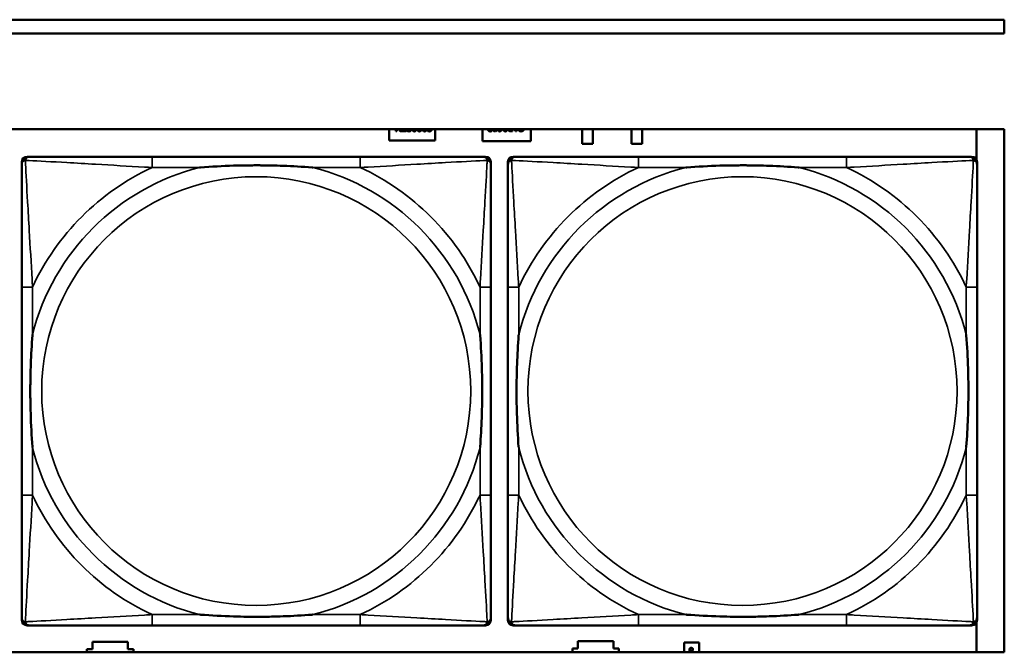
# Model space of a CAD drawing. Header units: inches. Extents: x -32 to 29.2, y -14.4 to 22.6.
# Tile 102 of 256: x -6.5 to -5, y -10 to -9. Entities that reach past the tile are written whole.
import ezdxf

# ---------------------------------------------------------------- set-up
doc = ezdxf.new("R2010")
doc.units = ezdxf.units.IN
doc.header["$MEASUREMENT"] = 0
doc.layers.add('Visible (ANSI)', color=7, linetype='Continuous', lineweight=50)
doc.layers.add('Visible Narrow (ANSI)', color=7, linetype='Continuous', lineweight=35)

msp = doc.modelspace()

# ---------------------------------------------------------------- linework, layer by layer
at = {"layer": 'Visible (ANSI)'}
for p, q in [((-16.0129, -9.0434), (-5.0254, -9.0434)), ((-5.0254, -9.0434), (-5.0254, -9.0634)), ((-5.0254, -9.0634), (-16.0129, -9.0634)), ((-27.8004, -9.2034), (-5.0254, -9.2034)), ((-5.9236, -9.2201), (-5.9236, -9.2034)), ((-5.9137, -9.2064), (-5.9137, -9.2034)), ((-5.9123, -9.2064), (-5.9137, -9.2064)), ((-5.9123, -9.2034), (-5.9123, -9.2064)), ((-5.9076, -9.2064), (-5.91, -9.2034)), ((-5.9084, -9.2034), (-5.9059, -9.2064)), ((-5.9059, -9.2064), (-5.9076, -9.2064)), ((-5.9051, -9.2064), (-5.9051, -9.2034)), ((-5.8989, -9.2064), (-5.9051, -9.2064)), ((-5.9038, -9.2034), (-5.9038, -9.2052)), ((-5.9038, -9.2052), (-5.8989, -9.2052)), ((-5.8989, -9.2052), (-5.8989, -9.2064)), ((-5.8979, -9.2058), (-5.8979, -9.2041)), ((-5.8979, -9.2041), (-5.8978, -9.2041)), ((-5.8676, -9.206), (-5.8676, -9.2046)), ((-5.8676, -9.2046), (-5.8675, -9.2046)), ((-5.8566, -9.2034), (-5.8566, -9.2201)), ((-5.7876, -9.2211), (-5.7876, -9.2034)), ((-5.7737, -9.2046), (-5.7736, -9.2046)), ((-5.7736, -9.2046), (-5.7736, -9.206)), ((-5.7638, -9.2052), (-5.7638, -9.2052)), ((-5.7638, -9.2065), (-5.7638, -9.2052)), ((-5.7436, -9.2064), (-5.7461, -9.2064)), ((-5.746, -9.2053), (-5.7449, -9.2053)), ((-5.7449, -9.2053), (-5.7449, -9.2034)), ((-5.7436, -9.2034), (-5.7436, -9.2064)), ((-5.7393, -9.2064), (-5.7403, -9.2034)), ((-5.7376, -9.2064), (-5.7393, -9.2064)), ((-5.739, -9.2034), (-5.7384, -9.2051)), ((-5.7384, -9.2051), (-5.7379, -9.2034)), ((-5.7366, -9.2034), (-5.7376, -9.2064)), ((-5.7341, -9.2058), (-5.7341, -9.2042)), ((-5.7341, -9.2042), (-5.734, -9.2042)), ((-5.7166, -9.2034), (-5.7166, -9.2211)), ((-5.642, -9.2248), (-5.642, -9.2034)), ((-5.6263, -9.2034), (-5.6263, -9.2248)), ((-5.57, -9.2248), (-5.57, -9.2034)), ((-5.5542, -9.2034), (-5.5542, -9.2248)), ((-5.0661, -9.2034), (-5.0661, -9.2479)), ((-5.0254, -9.2034), (-5.0254, -9.968)), ((-5.8566, -9.2201), (-5.9236, -9.2201)), ((-5.7166, -9.2211), (-5.7876, -9.2211)), ((-5.6263, -9.2248), (-5.642, -9.2248)), ((-5.5542, -9.2248), (-5.57, -9.2248)), ((-6.4524, -9.2437), (-6.4485, -9.2437)), ((-5.9658, -9.2437), (-6.2697, -9.2437)), ((-5.787, -9.2437), (-5.7831, -9.2437)), ((-5.7424, -9.2437), (-5.7384, -9.2437)), ((-5.2558, -9.2437), (-5.5597, -9.2437)), ((-5.077, -9.2437), (-5.0731, -9.2437)), ((-6.4603, -9.9208), (-6.4603, -9.2515)), ((-5.7752, -9.2515), (-5.7752, -9.2555)), ((-5.7502, -9.9208), (-5.7502, -9.2515)), ((-5.0652, -9.2515), (-5.0652, -9.2555)), ((-6.4603, -9.4342), (-6.4603, -9.7382)), ((-5.7752, -9.7382), (-5.7752, -9.4342)), ((-5.7502, -9.4342), (-5.7502, -9.7382)), ((-5.0652, -9.7382), (-5.0652, -9.4342)), ((-5.7752, -9.9169), (-5.7752, -9.9208)), ((-5.0652, -9.9169), (-5.0652, -9.9208)), ((-5.7831, -9.9287), (-6.4524, -9.9287)), ((-6.2697, -9.9287), (-5.9658, -9.9287)), ((-5.0731, -9.9287), (-5.7424, -9.9287)), ((-5.5597, -9.9287), (-5.2558, -9.9287)), ((-5.0661, -9.9245), (-5.0661, -9.968)), ((-6.3651, -9.968), (-6.3651, -9.9636)), ((-6.3651, -9.9636), (-6.3571, -9.9636)), ((-6.3571, -9.9636), (-6.3571, -9.9526)), ((-6.3571, -9.9526), (-6.3051, -9.9526)), ((-6.3051, -9.9526), (-6.3051, -9.9636)), ((-6.3051, -9.9636), (-6.2971, -9.9636)), ((-6.2971, -9.9636), (-6.2971, -9.968)), ((-5.6561, -9.968), (-5.6561, -9.9626)), ((-5.6561, -9.9626), (-5.6481, -9.9626)), ((-5.6481, -9.9626), (-5.6481, -9.9516)), ((-5.6481, -9.9516), (-5.5961, -9.9516)), ((-5.5961, -9.9516), (-5.5961, -9.9626)), ((-5.5961, -9.9626), (-5.5881, -9.9626)), ((-5.5881, -9.9626), (-5.5881, -9.968)), ((-5.4931, -9.9536), (-5.4711, -9.9536)), ((-5.4931, -9.968), (-5.4931, -9.9536)), ((-5.4711, -9.9536), (-5.4711, -9.968)), ((-5.0254, -9.968), (-27.8004, -9.968)), ((-5.485, -9.9662), (-5.485, -9.9655)), ((-5.485, -9.9655), (-5.48, -9.9672)), ((-5.4837, -9.9666), (-5.485, -9.9662)), ((-5.4839, -9.9654), (-5.4847, -9.9654)), ((-5.4839, -9.9654), (-5.4839, -9.9654)), ((-5.4837, -9.968), (-5.4837, -9.9666)), ((-5.4807, -9.9676), (-5.4831, -9.9668)), ((-5.4831, -9.9668), (-5.4831, -9.968)), ((-5.4821, -9.968), (-5.4807, -9.9676)), ((-5.4804, -9.9654), (-5.4812, -9.9654)), ((-5.4812, -9.9654), (-5.4812, -9.9654)), ((-5.48, -9.968), (-5.4802, -9.968)), ((-5.48, -9.9672), (-5.48, -9.968))]:
    msp.add_line(p, q, dxfattribs=at)
for centre, radius, start, end in [((-6.4485, -9.2555), 0.0118, 90, 180), ((-6.4524, -9.2515), 0.00787, 90, 180), ((-5.787, -9.2555), 0.0118, 0, 90), ((-5.7831, -9.2515), 0.00787, 0, 90), ((-5.7384, -9.2555), 0.0118, 90, 180), ((-5.7424, -9.2515), 0.00787, 90, 180), ((-5.077, -9.2555), 0.0118, 0, 90), ((-5.0731, -9.2515), 0.00787, 0, 90), ((-6.4485, -9.9169), 0.0118, 180, 270), ((-6.4524, -9.9208), 0.00787, 180, 270), ((-5.787, -9.9169), 0.0118, 270, 360), ((-5.7831, -9.9208), 0.00787, 270, 0), ((-5.7384, -9.9169), 0.0118, 180, 270), ((-5.7424, -9.9208), 0.00787, 180, 270), ((-5.077, -9.9169), 0.0118, 270, 360), ((-5.0731, -9.9208), 0.00787, 270, 0)]:
    msp.add_arc(centre, radius, start, end, dxfattribs=at)
for points in [[(-5.8946, -9.2066), (-5.8957, -9.2066), (-5.8972, -9.2061), (-5.8979, -9.2058)], [(-5.8978, -9.2041), (-5.8971, -9.2047), (-5.8955, -9.2054), (-5.8947, -9.2054)], [(-5.8947, -9.2054), (-5.8936, -9.2054), (-5.8925, -9.2045), (-5.8925, -9.2038)], [(-5.892, -9.2057), (-5.8925, -9.2061), (-5.8937, -9.2066), (-5.8946, -9.2066)], [(-5.8925, -9.2038), (-5.8925, -9.2036), (-5.8925, -9.2034)], [(-5.8911, -9.2035), (-5.8911, -9.2041), (-5.8916, -9.2053), (-5.892, -9.2057)], [(-5.8911, -9.2034), (-5.8911, -9.2035), (-5.8911, -9.2035)], [(-5.8887, -9.2034), (-5.8887, -9.204), (-5.8885, -9.2044)], [(-5.8885, -9.2044), (-5.8883, -9.2049), (-5.8876, -9.2055), (-5.887, -9.2055)], [(-5.887, -9.2055), (-5.8864, -9.2055), (-5.8857, -9.205), (-5.8855, -9.2044)], [(-5.8855, -9.2044), (-5.8854, -9.204), (-5.8853, -9.2034)], [(-5.8794, -9.2066), (-5.8801, -9.2066), (-5.8812, -9.2062), (-5.8816, -9.2057)], [(-5.8806, -9.2049), (-5.8803, -9.2053), (-5.8797, -9.2055), (-5.8794, -9.2055)], [(-5.8771, -9.2057), (-5.8776, -9.2061), (-5.8787, -9.2066), (-5.8794, -9.2066)], [(-5.8737, -9.2034), (-5.8737, -9.204), (-5.8735, -9.2044)], [(-5.8735, -9.2044), (-5.8733, -9.2049), (-5.8726, -9.2055), (-5.872, -9.2055)], [(-5.872, -9.2055), (-5.8714, -9.2055), (-5.8707, -9.205), (-5.8705, -9.2044)], [(-5.8705, -9.2044), (-5.8703, -9.204), (-5.8703, -9.2034)], [(-5.8649, -9.2066), (-5.8656, -9.2066), (-5.8671, -9.2062), (-5.8676, -9.206)], [(-5.8675, -9.2046), (-5.8671, -9.2049), (-5.8657, -9.2055), (-5.8649, -9.2055)], [(-5.8649, -9.2055), (-5.8645, -9.2055), (-5.8637, -9.2052), (-5.8634, -9.2049)], [(-5.8624, -9.2057), (-5.8628, -9.2061), (-5.8641, -9.2066), (-5.8649, -9.2066)], [(-5.8615, -9.2034), (-5.8615, -9.2041), (-5.862, -9.2052), (-5.8624, -9.2057)], [(-5.8615, -9.2034), (-5.8615, -9.2034), (-5.8615, -9.2034)], [(-5.7792, -9.2042), (-5.7792, -9.2038), (-5.779, -9.2034)], [(-5.7783, -9.2061), (-5.7787, -9.2057), (-5.7792, -9.2048), (-5.7792, -9.2042)], [(-5.7762, -9.2066), (-5.7769, -9.2066), (-5.7779, -9.2064), (-5.7783, -9.2061)], [(-5.7777, -9.2034), (-5.7778, -9.2037), (-5.7778, -9.2041)], [(-5.7778, -9.2041), (-5.7778, -9.2045), (-5.7775, -9.205), (-5.7773, -9.2052)], [(-5.7773, -9.2052), (-5.7771, -9.2053), (-5.7764, -9.2055), (-5.7761, -9.2055)], [(-5.7736, -9.206), (-5.774, -9.2063), (-5.7755, -9.2066), (-5.7762, -9.2066)], [(-5.7761, -9.2055), (-5.7757, -9.2055), (-5.775, -9.2053), (-5.7747, -9.2052)], [(-5.7747, -9.2052), (-5.7743, -9.205), (-5.7739, -9.2047), (-5.7737, -9.2046)], [(-5.7706, -9.2034), (-5.7706, -9.204), (-5.7704, -9.2045)], [(-5.7704, -9.2045), (-5.7702, -9.205), (-5.7695, -9.2055), (-5.7689, -9.2055)], [(-5.7689, -9.2055), (-5.7684, -9.2055), (-5.7676, -9.205), (-5.7674, -9.2045)], [(-5.7674, -9.2045), (-5.7673, -9.204), (-5.7672, -9.2034)], [(-5.7638, -9.2052), (-5.7636, -9.2053), (-5.7629, -9.2054), (-5.7625, -9.2054)], [(-5.7627, -9.2066), (-5.763, -9.2066), (-5.7636, -9.2065), (-5.7638, -9.2065)], [(-5.7593, -9.205), (-5.7599, -9.2058), (-5.7616, -9.2066), (-5.7627, -9.2066)], [(-5.7586, -9.2034), (-5.7588, -9.2043), (-5.7593, -9.205)], [(-5.7556, -9.2034), (-5.7556, -9.204), (-5.7554, -9.2045)], [(-5.7554, -9.2045), (-5.7552, -9.205), (-5.7545, -9.2055), (-5.7539, -9.2055)], [(-5.7539, -9.2055), (-5.7533, -9.2055), (-5.7526, -9.205), (-5.7524, -9.2045)], [(-5.7524, -9.2045), (-5.7522, -9.204), (-5.7522, -9.2034)], [(-5.7499, -9.2034), (-5.7499, -9.2034), (-5.7499, -9.2034)], [(-5.7487, -9.2058), (-5.7493, -9.2054), (-5.7499, -9.2042), (-5.7499, -9.2034)], [(-5.7461, -9.2064), (-5.747, -9.2064), (-5.7482, -9.2061), (-5.7487, -9.2058)], [(-5.7478, -9.2049), (-5.7475, -9.2051), (-5.7466, -9.2053), (-5.746, -9.2053)], [(-5.7328, -9.2063), (-5.7331, -9.2062), (-5.7338, -9.2059), (-5.7341, -9.2058)], [(-5.734, -9.2042), (-5.7338, -9.2043), (-5.7333, -9.2048), (-5.7329, -9.205)], [(-5.7329, -9.205), (-5.7325, -9.2052), (-5.7316, -9.2055), (-5.731, -9.2055)], [(-5.731, -9.2066), (-5.7315, -9.2066), (-5.7324, -9.2065), (-5.7328, -9.2063)], [(-5.731, -9.2055), (-5.7304, -9.2055), (-5.7292, -9.2049), (-5.7288, -9.2044)], [(-5.7277, -9.2052), (-5.7283, -9.2059), (-5.73, -9.2066), (-5.731, -9.2066)], [(-5.7288, -9.2044), (-5.7284, -9.204), (-5.7282, -9.2034)], [(-5.4851, -9.9639), (-5.4851, -9.9634), (-5.4848, -9.9626), (-5.4845, -9.9623)], [(-5.485, -9.9648), (-5.4851, -9.9645), (-5.4851, -9.9642), (-5.4851, -9.9639)], [(-5.4841, -9.9628), (-5.4843, -9.963), (-5.4846, -9.9636), (-5.4846, -9.9639)], [(-5.4846, -9.9639), (-5.4846, -9.9642), (-5.4844, -9.9647), (-5.4843, -9.9648)], [(-5.4845, -9.9623), (-5.4842, -9.962), (-5.4832, -9.9616), (-5.4826, -9.9616)], [(-5.4826, -9.9623), (-5.4831, -9.9623), (-5.4838, -9.9626), (-5.4841, -9.9628)], [(-5.4826, -9.9616), (-5.4819, -9.9616), (-5.481, -9.9619), (-5.4806, -9.9623)], [(-5.481, -9.9628), (-5.4813, -9.9626), (-5.4821, -9.9623), (-5.4826, -9.9623)], [(-5.4805, -9.9639), (-5.4805, -9.9636), (-5.4808, -9.963), (-5.481, -9.9628)], [(-5.4808, -9.9648), (-5.4807, -9.9646), (-5.4805, -9.9642), (-5.4805, -9.9639)], [(-5.4806, -9.9623), (-5.4803, -9.9626), (-5.48, -9.9634), (-5.48, -9.9639)], [(-5.48, -9.9639), (-5.48, -9.9641), (-5.48, -9.9646), (-5.4801, -9.9648)], [(-5.4847, -9.9654), (-5.4848, -9.9653), (-5.4849, -9.965), (-5.485, -9.9648)], [(-5.4843, -9.9648), (-5.4842, -9.965), (-5.484, -9.9653), (-5.4839, -9.9654)], [(-5.4812, -9.9654), (-5.4811, -9.9653), (-5.4809, -9.965), (-5.4808, -9.9648)], [(-5.4801, -9.9648), (-5.4801, -9.9649), (-5.4803, -9.9653), (-5.4804, -9.9654)]]:
    msp.add_open_spline(points, degree=2, dxfattribs=at)
for points, degree, knots in [([(-5.887, -9.2066), (-5.8887, -9.2066), (-5.8899, -9.2046), (-5.8901, -9.2034)], 2, [0, 0, 0, 1, 1.575508, 1.575508, 1.575508]), ([(-5.8839, -9.2034), (-5.8841, -9.2046), (-5.8854, -9.2066), (-5.887, -9.2066)], 2, [0.418396, 0.418396, 0.418396, 1, 2, 2, 2]), ([(-5.8816, -9.2057), (-5.8821, -9.2052), (-5.8825, -9.2039), (-5.8826, -9.2034)], 2, [0, 0, 0, 1, 1.423716, 1.423716, 1.423716]), ([(-5.8813, -9.2034), (-5.8812, -9.2037), (-5.8809, -9.2046), (-5.8806, -9.2049)], 2, [0.595619, 0.595619, 0.595619, 1, 2, 2, 2]), ([(-5.8794, -9.2055), (-5.8786, -9.2055), (-5.8776, -9.2044), (-5.8776, -9.2034)], 2, [0, 0, 0, 1, 1.917606, 1.917606, 1.917606]), ([(-5.8762, -9.2034), (-5.8762, -9.204), (-5.8767, -9.2052), (-5.8771, -9.2057)], 2, [0.159401, 0.159401, 0.159401, 1, 2, 2, 2]), ([(-5.872, -9.2066), (-5.8736, -9.2066), (-5.8749, -9.2046), (-5.8751, -9.2034)], 2, [0, 0, 0, 1, 1.575508, 1.575508, 1.575508]), ([(-5.8689, -9.2034), (-5.8691, -9.2046), (-5.8704, -9.2066), (-5.872, -9.2066)], 2, [0.418396, 0.418396, 0.418396, 1, 2, 2, 2]), ([(-5.8634, -9.2049), (-5.8632, -9.2046), (-5.8629, -9.2039), (-5.8629, -9.2034)], 2, [0, 0, 0, 1, 1.9403, 1.9403, 1.9403]), ([(-5.7689, -9.2066), (-5.7706, -9.2066), (-5.7718, -9.2046), (-5.772, -9.2034)], 2, [0, 0, 0, 1, 1.575475, 1.575475, 1.575475]), ([(-5.7658, -9.2034), (-5.766, -9.2046), (-5.7673, -9.2066), (-5.7689, -9.2066)], 2, [0.412868, 0.412868, 0.412868, 1, 2, 2, 2]), ([(-5.7625, -9.2054), (-5.7613, -9.2054), (-5.7601, -9.2041), (-5.7598, -9.2034)], 2, [0, 0, 0, 1, 1.563003, 1.563003, 1.563003]), ([(-5.7539, -9.2066), (-5.7556, -9.2066), (-5.7568, -9.2046), (-5.757, -9.2034)], 2, [0, 0, 0, 1, 1.575475, 1.575475, 1.575475]), ([(-5.7508, -9.2034), (-5.751, -9.2046), (-5.7523, -9.2066), (-5.7539, -9.2066)], 2, [0.412868, 0.412868, 0.412868, 1, 2, 2, 2]), ([(-5.7485, -9.2034), (-5.7485, -9.2039), (-5.7482, -9.2046), (-5.7478, -9.2049)], 2, [0.032941, 0.032941, 0.032941, 1, 2, 2, 2]), ([(-5.7268, -9.2034), (-5.7268, -9.2035), (-5.7271, -9.2045), (-5.7277, -9.2052)], 2, [0.894115, 0.894115, 0.894115, 1, 2, 2, 2]), ([(-6.2697, -9.2437), (-6.2733, -9.2437), (-6.2769, -9.2437), (-6.2805, -9.2437), (-6.3137, -9.2437), (-6.3474, -9.2437), (-6.3783, -9.2437), (-6.4052, -9.2437), (-6.4307, -9.2437), (-6.4442, -9.2437), (-6.4458, -9.2437), (-6.4472, -9.2437), (-6.4485, -9.2437)], 3, [0, 0, 0, 0, 0.0272471, 0.0272471, 0.0272471, 0.2790553, 0.2790553, 0.2790553, 0.4988354, 0.4988354, 0.4988354, 0.5252205, 0.5252205, 0.5252205, 0.5252205]), ([(-5.787, -9.2437), (-5.8019, -9.2437), (-5.8435, -9.2437), (-5.8842, -9.2437), (-5.9107, -9.2437), (-5.9386, -9.2437), (-5.9658, -9.2437)], 3, [-0.5252205, -0.5252205, -0.5252205, -0.5252205, -0.20743, -0.20743, -0.20743, 0, 0, 0, 0]), ([(-5.5597, -9.2437), (-5.5633, -9.2437), (-5.5668, -9.2437), (-5.5704, -9.2437), (-5.6037, -9.2437), (-5.6374, -9.2437), (-5.6682, -9.2437), (-5.6952, -9.2437), (-5.7207, -9.2437), (-5.7341, -9.2437), (-5.7358, -9.2437), (-5.7372, -9.2437), (-5.7384, -9.2437)], 3, [0, 0, 0, 0, 0.0272471, 0.0272471, 0.0272471, 0.2790553, 0.2790553, 0.2790553, 0.4988354, 0.4988354, 0.4988354, 0.5252205, 0.5252205, 0.5252205, 0.5252205]), ([(-5.077, -9.2437), (-5.0919, -9.2437), (-5.1335, -9.2437), (-5.1742, -9.2437), (-5.2007, -9.2437), (-5.2285, -9.2437), (-5.2558, -9.2437)], 3, [-0.5252205, -0.5252205, -0.5252205, -0.5252205, -0.20743, -0.20743, -0.20743, 0, 0, 0, 0]), ([(-6.4603, -9.2555), (-6.4603, -9.2704), (-6.4603, -9.312), (-6.4603, -9.3526), (-6.4603, -9.3791), (-6.4603, -9.407), (-6.4603, -9.4342)], 3, [-0.5252205, -0.5252205, -0.5252205, -0.5252205, -0.20743, -0.20743, -0.20743, 0, 0, 0, 0]), ([(-6.2005, -9.2594), (-6.2001, -9.2594), (-6.1996, -9.2594), (-6.1831, -9.2581), (-6.1671, -9.2573), (-6.1441, -9.2565), (-6.1374, -9.2564), (-6.1282, -9.2563), (-6.1258, -9.2563), (-6.1217, -9.2563), (-6.1201, -9.2562), (-6.1169, -9.2562), (-6.1154, -9.2562), (-6.1119, -9.2563), (-6.1098, -9.2563), (-6.1036, -9.2563), (-6.0995, -9.2564), (-6.0898, -9.2566), (-6.0842, -9.2568), (-6.0644, -9.2575), (-6.0504, -9.2583), (-6.0359, -9.2594), (-6.0354, -9.2594), (-6.035, -9.2594)], 3, [-0.416114, -0.416114, -0.416114, -0.416114, -0.4127691, -0.4127691, -0.2896446, -0.2896446, -0.2388934, -0.2388934, -0.2201881, -0.2201881, -0.2080204, -0.2080204, -0.196499, -0.196499, -0.1809939, -0.1809939, -0.149741, -0.149741, -0.1073162, -0.1073162, 0, 0, 0.0033356, 0.0033356, 0.0033356, 0.0033356]), ([(-5.7752, -9.4342), (-5.7752, -9.4307), (-5.7752, -9.4271), (-5.7752, -9.4235), (-5.7752, -9.3903), (-5.7752, -9.3566), (-5.7752, -9.3257), (-5.7752, -9.2988), (-5.7752, -9.2732), (-5.7752, -9.2598), (-5.7752, -9.2582), (-5.7752, -9.2567), (-5.7752, -9.2555)], 3, [0, 0, 0, 0, 0.0272471, 0.0272471, 0.0272471, 0.2790553, 0.2790553, 0.2790553, 0.4988354, 0.4988354, 0.4988354, 0.5252205, 0.5252205, 0.5252205, 0.5252205]), ([(-5.7502, -9.2555), (-5.7502, -9.2704), (-5.7502, -9.312), (-5.7502, -9.3526), (-5.7502, -9.3791), (-5.7502, -9.407), (-5.7502, -9.4342)], 3, [-0.5252205, -0.5252205, -0.5252205, -0.5252205, -0.20743, -0.20743, -0.20743, 0, 0, 0, 0]), ([(-5.4905, -9.2594), (-5.49, -9.2594), (-5.4896, -9.2594), (-5.4731, -9.2581), (-5.457, -9.2573), (-5.4341, -9.2565), (-5.4274, -9.2564), (-5.4182, -9.2563), (-5.4157, -9.2563), (-5.4117, -9.2563), (-5.41, -9.2562), (-5.4069, -9.2562), (-5.4054, -9.2562), (-5.4018, -9.2563), (-5.3998, -9.2563), (-5.3936, -9.2563), (-5.3895, -9.2564), (-5.3797, -9.2566), (-5.3741, -9.2568), (-5.3544, -9.2575), (-5.3403, -9.2583), (-5.3258, -9.2594), (-5.3254, -9.2594), (-5.325, -9.2594)], 3, [-0.416114, -0.416114, -0.416114, -0.416114, -0.4127691, -0.4127691, -0.2896446, -0.2896446, -0.2388934, -0.2388934, -0.2201881, -0.2201881, -0.2080204, -0.2080204, -0.196499, -0.196499, -0.1809939, -0.1809939, -0.149741, -0.149741, -0.1073162, -0.1073162, 0, 0, 0.0033356, 0.0033356, 0.0033356, 0.0033356]), ([(-5.0652, -9.4342), (-5.0652, -9.4307), (-5.0652, -9.4271), (-5.0652, -9.4235), (-5.0652, -9.3903), (-5.0652, -9.3566), (-5.0652, -9.3257), (-5.0652, -9.2988), (-5.0652, -9.2732), (-5.0652, -9.2598), (-5.0652, -9.2582), (-5.0652, -9.2567), (-5.0652, -9.2555)], 3, [0, 0, 0, 0, 0.0272471, 0.0272471, 0.0272471, 0.2790553, 0.2790553, 0.2790553, 0.4988354, 0.4988354, 0.4988354, 0.5252205, 0.5252205, 0.5252205, 0.5252205]), ([(-6.4445, -9.6689), (-6.4446, -9.6685), (-6.4446, -9.6681), (-6.4458, -9.6516), (-6.4467, -9.6355), (-6.4474, -9.6125), (-6.4475, -9.6058), (-6.4477, -9.5967), (-6.4477, -9.5942), (-6.4477, -9.5901), (-6.4477, -9.5885), (-6.4477, -9.5854), (-6.4477, -9.5839), (-6.4477, -9.5803), (-6.4477, -9.5782), (-6.4476, -9.5721), (-6.4476, -9.5679), (-6.4473, -9.5582), (-6.4472, -9.5526), (-6.4465, -9.5328), (-6.4457, -9.5188), (-6.4446, -9.5043), (-6.4446, -9.5039), (-6.4445, -9.5034)], 3, [-0.416114, -0.416114, -0.416114, -0.416114, -0.4127691, -0.4127691, -0.2896446, -0.2896446, -0.2388934, -0.2388934, -0.2201881, -0.2201881, -0.2080204, -0.2080204, -0.196499, -0.196499, -0.1809939, -0.1809939, -0.149741, -0.149741, -0.1073162, -0.1073162, 0, 0, 0.0033356, 0.0033356, 0.0033356, 0.0033356]), ([(-5.791, -9.5034), (-5.791, -9.5039), (-5.7909, -9.5043), (-5.7897, -9.5208), (-5.7888, -9.5369), (-5.7881, -9.5598), (-5.788, -9.5665), (-5.7879, -9.5757), (-5.7878, -9.5782), (-5.7878, -9.5823), (-5.7878, -9.5839), (-5.7878, -9.587), (-5.7878, -9.5885), (-5.7878, -9.5921), (-5.7878, -9.5941), (-5.7879, -9.6003), (-5.788, -9.6044), (-5.7882, -9.6142), (-5.7883, -9.6198), (-5.789, -9.6395), (-5.7898, -9.6536), (-5.7909, -9.6681), (-5.791, -9.6685), (-5.791, -9.6689)], 3, [-0.416114, -0.416114, -0.416114, -0.416114, -0.4127691, -0.4127691, -0.2896446, -0.2896446, -0.2388934, -0.2388934, -0.2201881, -0.2201881, -0.2080204, -0.2080204, -0.196499, -0.196499, -0.1809939, -0.1809939, -0.149741, -0.149741, -0.1073162, -0.1073162, 0, 0, 0.0033356, 0.0033356, 0.0033356, 0.0033356]), ([(-5.7345, -9.6689), (-5.7345, -9.6685), (-5.7346, -9.6681), (-5.7358, -9.6516), (-5.7367, -9.6355), (-5.7374, -9.6125), (-5.7375, -9.6058), (-5.7376, -9.5967), (-5.7376, -9.5942), (-5.7377, -9.5901), (-5.7377, -9.5885), (-5.7377, -9.5854), (-5.7377, -9.5839), (-5.7377, -9.5803), (-5.7376, -9.5782), (-5.7376, -9.5721), (-5.7375, -9.5679), (-5.7373, -9.5582), (-5.7372, -9.5526), (-5.7364, -9.5328), (-5.7356, -9.5188), (-5.7346, -9.5043), (-5.7345, -9.5039), (-5.7345, -9.5034)], 3, [-0.416114, -0.416114, -0.416114, -0.416114, -0.4127691, -0.4127691, -0.2896446, -0.2896446, -0.2388934, -0.2388934, -0.2201881, -0.2201881, -0.2080204, -0.2080204, -0.196499, -0.196499, -0.1809939, -0.1809939, -0.149741, -0.149741, -0.1073162, -0.1073162, 0, 0, 0.0033356, 0.0033356, 0.0033356, 0.0033356]), ([(-5.081, -9.5034), (-5.0809, -9.5039), (-5.0809, -9.5043), (-5.0796, -9.5208), (-5.0788, -9.5369), (-5.0781, -9.5598), (-5.0779, -9.5665), (-5.0778, -9.5757), (-5.0778, -9.5782), (-5.0778, -9.5823), (-5.0778, -9.5839), (-5.0778, -9.587), (-5.0778, -9.5885), (-5.0778, -9.5921), (-5.0778, -9.5941), (-5.0779, -9.6003), (-5.0779, -9.6044), (-5.0781, -9.6142), (-5.0783, -9.6198), (-5.079, -9.6395), (-5.0798, -9.6536), (-5.0809, -9.6681), (-5.0809, -9.6685), (-5.081, -9.6689)], 3, [-0.416114, -0.416114, -0.416114, -0.416114, -0.4127691, -0.4127691, -0.2896446, -0.2896446, -0.2388934, -0.2388934, -0.2201881, -0.2201881, -0.2080204, -0.2080204, -0.196499, -0.196499, -0.1809939, -0.1809939, -0.149741, -0.149741, -0.1073162, -0.1073162, 0, 0, 0.0033356, 0.0033356, 0.0033356, 0.0033356]), ([(-6.4603, -9.7382), (-6.4603, -9.7654), (-6.4603, -9.7932), (-6.4603, -9.8198), (-6.4603, -9.8604), (-6.4603, -9.902), (-6.4603, -9.9169)], 3, [3.9382945, 3.9382945, 3.9382945, 3.9382945, 4.1457245, 4.1457245, 4.1457245, 4.463515, 4.463515, 4.463515, 4.463515]), ([(-5.7752, -9.9169), (-5.7752, -9.902), (-5.7752, -9.8604), (-5.7752, -9.8198), (-5.7752, -9.7932), (-5.7752, -9.7654), (-5.7752, -9.7382)], 3, [-0.5252205, -0.5252205, -0.5252205, -0.5252205, -0.20743, -0.20743, -0.20743, 0, 0, 0, 0]), ([(-5.7502, -9.7382), (-5.7502, -9.7654), (-5.7502, -9.7932), (-5.7502, -9.8198), (-5.7502, -9.8604), (-5.7502, -9.902), (-5.7502, -9.9169)], 3, [3.9382945, 3.9382945, 3.9382945, 3.9382945, 4.1457245, 4.1457245, 4.1457245, 4.463515, 4.463515, 4.463515, 4.463515]), ([(-5.0652, -9.9169), (-5.0652, -9.902), (-5.0652, -9.8604), (-5.0652, -9.8198), (-5.0652, -9.7932), (-5.0652, -9.7654), (-5.0652, -9.7382)], 3, [-0.5252205, -0.5252205, -0.5252205, -0.5252205, -0.20743, -0.20743, -0.20743, 0, 0, 0, 0]), ([(-6.035, -9.913), (-6.0354, -9.913), (-6.0359, -9.913), (-6.0504, -9.9141), (-6.0644, -9.9149), (-6.0842, -9.9156), (-6.0898, -9.9158), (-6.0995, -9.916), (-6.1036, -9.9161), (-6.1098, -9.9161), (-6.1119, -9.9161), (-6.1154, -9.9161), (-6.1169, -9.9161), (-6.1201, -9.9161), (-6.1217, -9.9161), (-6.1258, -9.9161), (-6.1282, -9.9161), (-6.1374, -9.916), (-6.1441, -9.9158), (-6.1671, -9.9151), (-6.1831, -9.9143), (-6.1996, -9.913), (-6.2001, -9.913), (-6.2005, -9.913)], 3, [-0.4149464, -0.4149464, -0.4149464, -0.4149464, -0.41162, -0.41162, -0.3046026, -0.3046026, -0.2622958, -0.2622958, -0.23113, -0.23113, -0.215668, -0.215668, -0.2041787, -0.2041787, -0.1920448, -0.1920448, -0.1733916, -0.1733916, -0.1227817, -0.1227817, 0, 0, 0.0033356, 0.0033356, 0.0033356, 0.0033356]), ([(-5.325, -9.913), (-5.3254, -9.913), (-5.3258, -9.913), (-5.3403, -9.9141), (-5.3544, -9.9149), (-5.3741, -9.9156), (-5.3797, -9.9158), (-5.3895, -9.916), (-5.3936, -9.9161), (-5.3998, -9.9161), (-5.4018, -9.9161), (-5.4054, -9.9161), (-5.4069, -9.9161), (-5.41, -9.9161), (-5.4117, -9.9161), (-5.4157, -9.9161), (-5.4182, -9.9161), (-5.4274, -9.916), (-5.4341, -9.9158), (-5.457, -9.9151), (-5.4731, -9.9143), (-5.4896, -9.913), (-5.49, -9.913), (-5.4905, -9.913)], 3, [-0.4149464, -0.4149464, -0.4149464, -0.4149464, -0.41162, -0.41162, -0.3046026, -0.3046026, -0.2622958, -0.2622958, -0.23113, -0.23113, -0.215668, -0.215668, -0.2041787, -0.2041787, -0.1920448, -0.1920448, -0.1733916, -0.1733916, -0.1227817, -0.1227817, 0, 0, 0.0033356, 0.0033356, 0.0033356, 0.0033356]), ([(-6.4485, -9.9287), (-6.4336, -9.9287), (-6.392, -9.9287), (-6.3513, -9.9287), (-6.3248, -9.9287), (-6.2969, -9.9287), (-6.2697, -9.9287)], 3, [-0.5252205, -0.5252205, -0.5252205, -0.5252205, -0.20743, -0.20743, -0.20743, 0, 0, 0, 0]), ([(-5.9658, -9.9287), (-5.9386, -9.9287), (-5.9107, -9.9287), (-5.8842, -9.9287), (-5.8435, -9.9287), (-5.8019, -9.9287), (-5.787, -9.9287)], 3, [3.9382945, 3.9382945, 3.9382945, 3.9382945, 4.1457245, 4.1457245, 4.1457245, 4.463515, 4.463515, 4.463515, 4.463515]), ([(-5.7384, -9.9287), (-5.7235, -9.9287), (-5.6819, -9.9287), (-5.6413, -9.9287), (-5.6148, -9.9287), (-5.5869, -9.9287), (-5.5597, -9.9287)], 3, [-0.5252205, -0.5252205, -0.5252205, -0.5252205, -0.20743, -0.20743, -0.20743, 0, 0, 0, 0]), ([(-5.2558, -9.9287), (-5.2285, -9.9287), (-5.2007, -9.9287), (-5.1742, -9.9287), (-5.1335, -9.9287), (-5.0919, -9.9287), (-5.077, -9.9287)], 3, [3.9382945, 3.9382945, 3.9382945, 3.9382945, 4.1457245, 4.1457245, 4.1457245, 4.463515, 4.463515, 4.463515, 4.463515])]:
    msp.add_open_spline(points, degree=degree, knots=knots, dxfattribs=at)
at = {"layer": 'Visible Narrow (ANSI)'}
for p, q in [((-6.2697, -9.2437), (-6.2697, -9.2594)), ((-5.9658, -9.2437), (-5.9658, -9.2594)), ((-5.5597, -9.2437), (-5.5597, -9.2594)), ((-5.2558, -9.2437), (-5.2558, -9.2594)), ((-6.2697, -9.2594), (-6.2005, -9.2594)), ((-6.035, -9.2594), (-5.9658, -9.2594)), ((-5.5597, -9.2594), (-5.4905, -9.2594)), ((-5.325, -9.2594), (-5.2558, -9.2594)), ((-6.4445, -9.4342), (-6.4603, -9.4342)), ((-6.4445, -9.5034), (-6.4445, -9.4342)), ((-5.7752, -9.4342), (-5.791, -9.4342)), ((-5.791, -9.4342), (-5.791, -9.5034)), ((-5.7345, -9.4342), (-5.7502, -9.4342)), ((-5.7345, -9.5034), (-5.7345, -9.4342)), ((-5.0652, -9.4342), (-5.081, -9.4342)), ((-5.081, -9.4342), (-5.081, -9.5034)), ((-6.4445, -9.7382), (-6.4445, -9.6689)), ((-5.791, -9.6689), (-5.791, -9.7382)), ((-5.7345, -9.7382), (-5.7345, -9.6689)), ((-5.081, -9.6689), (-5.081, -9.7382)), ((-6.4445, -9.7382), (-6.4603, -9.7382)), ((-5.7752, -9.7382), (-5.791, -9.7382)), ((-5.7345, -9.7382), (-5.7502, -9.7382)), ((-5.0652, -9.7382), (-5.081, -9.7382)), ((-6.2697, -9.913), (-6.2697, -9.9287)), ((-6.2005, -9.913), (-6.2697, -9.913)), ((-5.9658, -9.913), (-6.035, -9.913)), ((-5.9658, -9.913), (-5.9658, -9.9287)), ((-5.5597, -9.913), (-5.5597, -9.9287)), ((-5.4905, -9.913), (-5.5597, -9.913)), ((-5.2558, -9.913), (-5.325, -9.913)), ((-5.2558, -9.913), (-5.2558, -9.9287))]:
    msp.add_line(p, q, dxfattribs=at)
for centre in [(-6.1178, -9.5862), (-5.4077, -9.5862)]:
    msp.add_circle(centre, 0.3133, dxfattribs=at)
for centre, radius, start, end in [((-6.1178, -9.5862), 0.3371, 104.2103, 165.7897), ((-6.1178, -9.5862), 0.3604, 114.9407, 155.0593), ((-6.1178, -9.5862), 0.3371, 14.2103, 75.7897), ((-6.1178, -9.5862), 0.3604, 24.9407, 65.0593), ((-5.4077, -9.5862), 0.3371, 104.2103, 165.7897), ((-5.4077, -9.5862), 0.3604, 114.9407, 155.0593), ((-5.4077, -9.5862), 0.3371, 14.2103, 75.7897), ((-5.4077, -9.5862), 0.3604, 24.9407, 65.0593), ((-6.1178, -9.5862), 0.3371, 194.2103, 255.7897), ((-6.1178, -9.5862), 0.3371, 284.2103, 345.7897), ((-5.4077, -9.5862), 0.3371, 194.2103, 255.7897), ((-5.4077, -9.5862), 0.3371, 284.2103, 345.7897), ((-6.1178, -9.5862), 0.3604, 204.9407, 245.0593), ((-6.1178, -9.5862), 0.3604, 294.9407, 335.0593), ((-5.4077, -9.5862), 0.3604, 204.9407, 245.0593), ((-5.4077, -9.5862), 0.3604, 294.9407, 335.0593)]:
    msp.add_arc(centre, radius, start, end, dxfattribs=at)
for points, knots in [([(-6.455, -9.249), (-6.4548, -9.2484), (-6.4546, -9.2478), (-6.4541, -9.2468), (-6.4537, -9.2463), (-6.4531, -9.2456), (-6.4529, -9.2453), (-6.4525, -9.245), (-6.4523, -9.2449), (-6.4519, -9.2446), (-6.4517, -9.2445), (-6.451, -9.2442), (-6.4506, -9.244), (-6.4496, -9.2437), (-6.4491, -9.2437), (-6.4485, -9.2437)], [-0.00012419, -0.00012419, -0.00012419, -0.00012419, 0.00449537, 0.00449537, 0.00977487, 0.00977487, 0.01307456, 0.01307456, 0.0147244, 0.0147244, 0.01736415, 0.01736415, 0.02158775, 0.02158775, 0.02627331, 0.02627331, 0.02627331, 0.02627331]), ([(-5.787, -9.2437), (-5.7864, -9.2437), (-5.7859, -9.2437), (-5.7849, -9.244), (-5.7845, -9.2442), (-5.7838, -9.2445), (-5.7836, -9.2446), (-5.7832, -9.2449), (-5.783, -9.245), (-5.7826, -9.2453), (-5.7824, -9.2456), (-5.7818, -9.2463), (-5.7814, -9.2468), (-5.7809, -9.2478), (-5.7807, -9.2484), (-5.7805, -9.249)], [-0.02627331, -0.02627331, -0.02627331, -0.02627331, -0.02158775, -0.02158775, -0.01736415, -0.01736415, -0.0147244, -0.0147244, -0.01307456, -0.01307456, -0.00977487, -0.00977487, -0.00449537, -0.00449537, 0.00012419, 0.00012419, 0.00012419, 0.00012419]), ([(-5.745, -9.249), (-5.7448, -9.2484), (-5.7446, -9.2478), (-5.744, -9.2468), (-5.7437, -9.2463), (-5.7431, -9.2456), (-5.7428, -9.2453), (-5.7424, -9.245), (-5.7423, -9.2449), (-5.7419, -9.2446), (-5.7417, -9.2445), (-5.741, -9.2442), (-5.7406, -9.244), (-5.7396, -9.2437), (-5.739, -9.2437), (-5.7384, -9.2437)], [-0.00012419, -0.00012419, -0.00012419, -0.00012419, 0.00449537, 0.00449537, 0.00977487, 0.00977487, 0.01307456, 0.01307456, 0.0147244, 0.0147244, 0.01736415, 0.01736415, 0.02158775, 0.02158775, 0.02627331, 0.02627331, 0.02627331, 0.02627331]), ([(-5.077, -9.2437), (-5.0764, -9.2437), (-5.0758, -9.2437), (-5.0749, -9.244), (-5.0744, -9.2442), (-5.0738, -9.2445), (-5.0735, -9.2446), (-5.0732, -9.2449), (-5.073, -9.245), (-5.0726, -9.2453), (-5.0724, -9.2456), (-5.0717, -9.2463), (-5.0714, -9.2468), (-5.0709, -9.2478), (-5.0707, -9.2484), (-5.0705, -9.249)], [-0.02627331, -0.02627331, -0.02627331, -0.02627331, -0.02158775, -0.02158775, -0.01736415, -0.01736415, -0.0147244, -0.0147244, -0.01307456, -0.01307456, -0.00977487, -0.00977487, -0.00449537, -0.00449537, 0.00012419, 0.00012419, 0.00012419, 0.00012419]), ([(-6.4603, -9.2555), (-6.4603, -9.2549), (-6.4602, -9.2543), (-6.46, -9.2533), (-6.4598, -9.2529), (-6.4595, -9.2522), (-6.4593, -9.252), (-6.4591, -9.2516), (-6.4589, -9.2515), (-6.4586, -9.2511), (-6.4584, -9.2508), (-6.4577, -9.2502), (-6.4572, -9.2499), (-6.4561, -9.2493), (-6.4556, -9.2491), (-6.455, -9.249)], [-0.02627331, -0.02627331, -0.02627331, -0.02627331, -0.02158775, -0.02158775, -0.01736415, -0.01736415, -0.0147244, -0.0147244, -0.01307456, -0.01307456, -0.00977487, -0.00977487, -0.00449537, -0.00449537, 0.00012419, 0.00012419, 0.00012419, 0.00012419]), ([(-6.4445, -9.4342), (-6.4447, -9.4305), (-6.4449, -9.4267), (-6.4465, -9.3994), (-6.4479, -9.3752), (-6.4501, -9.3373), (-6.4509, -9.3233), (-6.4529, -9.288), (-6.454, -9.2679), (-6.4548, -9.2525), (-6.4549, -9.2507), (-6.455, -9.249)], [0, 0, 0, 0, 0.0278591, 0.0278591, 0.201273, 0.201273, 0.3066357, 0.3066357, 0.475216, 0.475216, 0.5007189, 0.5007189, 0.5007189, 0.5007189]), ([(-6.455, -9.249), (-6.4533, -9.249), (-6.4515, -9.2491), (-6.436, -9.25), (-6.4159, -9.251), (-6.3807, -9.253), (-6.3666, -9.2538), (-6.3288, -9.2561), (-6.3046, -9.2575), (-6.2772, -9.259), (-6.2735, -9.2592), (-6.2697, -9.2594)], [-0.5007189, -0.5007189, -0.5007189, -0.5007189, -0.475216, -0.475216, -0.3066357, -0.3066357, -0.201273, -0.201273, -0.0278591, -0.0278591, 0, 0, 0, 0]), ([(-5.9658, -9.2594), (-5.962, -9.2592), (-5.9583, -9.259), (-5.9309, -9.2575), (-5.9067, -9.2561), (-5.8689, -9.2538), (-5.8548, -9.253), (-5.8196, -9.251), (-5.7995, -9.25), (-5.7841, -9.2491), (-5.7822, -9.249), (-5.7805, -9.249)], [0, 0, 0, 0, 0.0278591, 0.0278591, 0.201273, 0.201273, 0.3066357, 0.3066357, 0.475216, 0.475216, 0.5007189, 0.5007189, 0.5007189, 0.5007189]), ([(-5.7805, -9.249), (-5.7806, -9.2507), (-5.7807, -9.2525), (-5.7815, -9.2679), (-5.7826, -9.288), (-5.7846, -9.3233), (-5.7854, -9.3373), (-5.7876, -9.3752), (-5.7891, -9.3994), (-5.7906, -9.4267), (-5.7908, -9.4305), (-5.791, -9.4342)], [-0.5007189, -0.5007189, -0.5007189, -0.5007189, -0.475216, -0.475216, -0.3066357, -0.3066357, -0.201273, -0.201273, -0.0278591, -0.0278591, 0, 0, 0, 0]), ([(-5.7805, -9.249), (-5.7799, -9.2491), (-5.7794, -9.2493), (-5.7783, -9.2499), (-5.7779, -9.2502), (-5.7771, -9.2508), (-5.7769, -9.2511), (-5.7766, -9.2515), (-5.7765, -9.2516), (-5.7762, -9.252), (-5.776, -9.2522), (-5.7757, -9.2529), (-5.7756, -9.2533), (-5.7753, -9.2543), (-5.7752, -9.2549), (-5.7752, -9.2555)], [-0.00012419, -0.00012419, -0.00012419, -0.00012419, 0.00449537, 0.00449537, 0.00977487, 0.00977487, 0.01307456, 0.01307456, 0.0147244, 0.0147244, 0.01736415, 0.01736415, 0.02158775, 0.02158775, 0.02627331, 0.02627331, 0.02627331, 0.02627331]), ([(-5.7502, -9.2555), (-5.7502, -9.2549), (-5.7502, -9.2543), (-5.7499, -9.2533), (-5.7498, -9.2529), (-5.7494, -9.2522), (-5.7493, -9.252), (-5.749, -9.2516), (-5.7489, -9.2515), (-5.7486, -9.2511), (-5.7483, -9.2508), (-5.7476, -9.2502), (-5.7471, -9.2499), (-5.7461, -9.2493), (-5.7455, -9.2491), (-5.745, -9.249)], [-0.02627331, -0.02627331, -0.02627331, -0.02627331, -0.02158775, -0.02158775, -0.01736415, -0.01736415, -0.0147244, -0.0147244, -0.01307456, -0.01307456, -0.00977487, -0.00977487, -0.00449537, -0.00449537, 0.00012419, 0.00012419, 0.00012419, 0.00012419]), ([(-5.7345, -9.4342), (-5.7347, -9.4305), (-5.7349, -9.4267), (-5.7364, -9.3994), (-5.7379, -9.3752), (-5.7401, -9.3373), (-5.7409, -9.3233), (-5.7429, -9.288), (-5.744, -9.2679), (-5.7448, -9.2525), (-5.7449, -9.2507), (-5.745, -9.249)], [0, 0, 0, 0, 0.0278591, 0.0278591, 0.201273, 0.201273, 0.3066357, 0.3066357, 0.475216, 0.475216, 0.5007189, 0.5007189, 0.5007189, 0.5007189]), ([(-5.745, -9.249), (-5.7433, -9.249), (-5.7414, -9.2491), (-5.726, -9.25), (-5.7059, -9.251), (-5.6706, -9.253), (-5.6566, -9.2538), (-5.6187, -9.2561), (-5.5946, -9.2575), (-5.5672, -9.259), (-5.5634, -9.2592), (-5.5597, -9.2594)], [-0.5007189, -0.5007189, -0.5007189, -0.5007189, -0.475216, -0.475216, -0.3066357, -0.3066357, -0.201273, -0.201273, -0.0278591, -0.0278591, 0, 0, 0, 0]), ([(-5.2558, -9.2594), (-5.252, -9.2592), (-5.2482, -9.259), (-5.2209, -9.2575), (-5.1967, -9.2561), (-5.1589, -9.2538), (-5.1448, -9.253), (-5.1096, -9.251), (-5.0895, -9.25), (-5.074, -9.2491), (-5.0722, -9.249), (-5.0705, -9.249)], [0, 0, 0, 0, 0.0278591, 0.0278591, 0.201273, 0.201273, 0.3066357, 0.3066357, 0.475216, 0.475216, 0.5007189, 0.5007189, 0.5007189, 0.5007189]), ([(-5.0705, -9.249), (-5.0706, -9.2507), (-5.0707, -9.2525), (-5.0715, -9.2679), (-5.0726, -9.288), (-5.0746, -9.3233), (-5.0754, -9.3373), (-5.0776, -9.3752), (-5.079, -9.3994), (-5.0805, -9.4267), (-5.0808, -9.4305), (-5.081, -9.4342)], [-0.5007189, -0.5007189, -0.5007189, -0.5007189, -0.475216, -0.475216, -0.3066357, -0.3066357, -0.201273, -0.201273, -0.0278591, -0.0278591, 0, 0, 0, 0]), ([(-5.0705, -9.249), (-5.0699, -9.2491), (-5.0694, -9.2493), (-5.0683, -9.2499), (-5.0678, -9.2502), (-5.0671, -9.2508), (-5.0669, -9.2511), (-5.0665, -9.2515), (-5.0664, -9.2516), (-5.0662, -9.252), (-5.066, -9.2522), (-5.0657, -9.2529), (-5.0655, -9.2533), (-5.0653, -9.2543), (-5.0652, -9.2549), (-5.0652, -9.2555)], [-0.00012419, -0.00012419, -0.00012419, -0.00012419, 0.00449537, 0.00449537, 0.00977487, 0.00977487, 0.01307456, 0.01307456, 0.0147244, 0.0147244, 0.01736415, 0.01736415, 0.02158775, 0.02158775, 0.02627331, 0.02627331, 0.02627331, 0.02627331]), ([(-6.455, -9.9234), (-6.4549, -9.9217), (-6.4548, -9.9199), (-6.454, -9.9045), (-6.4529, -9.8843), (-6.4509, -9.8491), (-6.4501, -9.8351), (-6.4479, -9.7972), (-6.4465, -9.773), (-6.4449, -9.7457), (-6.4447, -9.7419), (-6.4445, -9.7382)], [-4.4390134, -4.4390134, -4.4390134, -4.4390134, -4.4135105, -4.4135105, -4.2449302, -4.2449302, -4.1395675, -4.1395675, -3.9661536, -3.9661536, -3.9382945, -3.9382945, -3.9382945, -3.9382945]), ([(-5.791, -9.7382), (-5.7908, -9.7419), (-5.7906, -9.7457), (-5.7891, -9.773), (-5.7876, -9.7972), (-5.7854, -9.8351), (-5.7846, -9.8491), (-5.7826, -9.8843), (-5.7815, -9.9045), (-5.7807, -9.9199), (-5.7806, -9.9217), (-5.7805, -9.9234)], [0, 0, 0, 0, 0.0278591, 0.0278591, 0.201273, 0.201273, 0.3066357, 0.3066357, 0.475216, 0.475216, 0.5007189, 0.5007189, 0.5007189, 0.5007189]), ([(-5.745, -9.9234), (-5.7449, -9.9217), (-5.7448, -9.9199), (-5.744, -9.9045), (-5.7429, -9.8843), (-5.7409, -9.8491), (-5.7401, -9.8351), (-5.7379, -9.7972), (-5.7364, -9.773), (-5.7349, -9.7457), (-5.7347, -9.7419), (-5.7345, -9.7382)], [-4.4390134, -4.4390134, -4.4390134, -4.4390134, -4.4135105, -4.4135105, -4.2449302, -4.2449302, -4.1395675, -4.1395675, -3.9661536, -3.9661536, -3.9382945, -3.9382945, -3.9382945, -3.9382945]), ([(-5.081, -9.7382), (-5.0808, -9.7419), (-5.0805, -9.7457), (-5.079, -9.773), (-5.0776, -9.7972), (-5.0754, -9.8351), (-5.0746, -9.8491), (-5.0726, -9.8843), (-5.0715, -9.9045), (-5.0707, -9.9199), (-5.0706, -9.9217), (-5.0705, -9.9234)], [0, 0, 0, 0, 0.0278591, 0.0278591, 0.201273, 0.201273, 0.3066357, 0.3066357, 0.475216, 0.475216, 0.5007189, 0.5007189, 0.5007189, 0.5007189]), ([(-6.455, -9.9234), (-6.4556, -9.9232), (-6.4561, -9.923), (-6.4572, -9.9225), (-6.4577, -9.9222), (-6.4584, -9.9216), (-6.4586, -9.9213), (-6.4589, -9.9209), (-6.4591, -9.9208), (-6.4593, -9.9204), (-6.4595, -9.9201), (-6.4598, -9.9195), (-6.46, -9.9191), (-6.4602, -9.9181), (-6.4603, -9.9175), (-6.4603, -9.9169)], [-0.00012419, -0.00012419, -0.00012419, -0.00012419, 0.00449537, 0.00449537, 0.00977487, 0.00977487, 0.01307456, 0.01307456, 0.0147244, 0.0147244, 0.01736415, 0.01736415, 0.02158775, 0.02158775, 0.02627331, 0.02627331, 0.02627331, 0.02627331]), ([(-6.2697, -9.913), (-6.2735, -9.9132), (-6.2772, -9.9134), (-6.3046, -9.9149), (-6.3288, -9.9163), (-6.3666, -9.9185), (-6.3807, -9.9193), (-6.4159, -9.9213), (-6.436, -9.9224), (-6.4515, -9.9232), (-6.4533, -9.9233), (-6.455, -9.9234)], [0, 0, 0, 0, 0.0278591, 0.0278591, 0.201273, 0.201273, 0.3066357, 0.3066357, 0.475216, 0.475216, 0.5007189, 0.5007189, 0.5007189, 0.5007189]), ([(-5.7805, -9.9234), (-5.7822, -9.9233), (-5.7841, -9.9232), (-5.7995, -9.9224), (-5.8196, -9.9213), (-5.8548, -9.9193), (-5.8689, -9.9185), (-5.9067, -9.9163), (-5.9309, -9.9149), (-5.9583, -9.9134), (-5.962, -9.9132), (-5.9658, -9.913)], [-4.4390134, -4.4390134, -4.4390134, -4.4390134, -4.4135105, -4.4135105, -4.2449302, -4.2449302, -4.1395675, -4.1395675, -3.9661536, -3.9661536, -3.9382945, -3.9382945, -3.9382945, -3.9382945]), ([(-5.7752, -9.9169), (-5.7752, -9.9175), (-5.7753, -9.9181), (-5.7756, -9.9191), (-5.7757, -9.9195), (-5.776, -9.9201), (-5.7762, -9.9204), (-5.7765, -9.9208), (-5.7766, -9.9209), (-5.7769, -9.9213), (-5.7771, -9.9216), (-5.7779, -9.9222), (-5.7783, -9.9225), (-5.7794, -9.923), (-5.7799, -9.9232), (-5.7805, -9.9234)], [-0.02627331, -0.02627331, -0.02627331, -0.02627331, -0.02158775, -0.02158775, -0.01736415, -0.01736415, -0.0147244, -0.0147244, -0.01307456, -0.01307456, -0.00977487, -0.00977487, -0.00449537, -0.00449537, 0.00012419, 0.00012419, 0.00012419, 0.00012419]), ([(-5.745, -9.9234), (-5.7455, -9.9232), (-5.7461, -9.923), (-5.7471, -9.9225), (-5.7476, -9.9222), (-5.7483, -9.9216), (-5.7486, -9.9213), (-5.7489, -9.9209), (-5.749, -9.9208), (-5.7493, -9.9204), (-5.7494, -9.9201), (-5.7498, -9.9195), (-5.7499, -9.9191), (-5.7502, -9.9181), (-5.7502, -9.9175), (-5.7502, -9.9169)], [-0.00012419, -0.00012419, -0.00012419, -0.00012419, 0.00449537, 0.00449537, 0.00977487, 0.00977487, 0.01307456, 0.01307456, 0.0147244, 0.0147244, 0.01736415, 0.01736415, 0.02158775, 0.02158775, 0.02627331, 0.02627331, 0.02627331, 0.02627331]), ([(-5.5597, -9.913), (-5.5634, -9.9132), (-5.5672, -9.9134), (-5.5946, -9.9149), (-5.6187, -9.9163), (-5.6566, -9.9185), (-5.6706, -9.9193), (-5.7059, -9.9213), (-5.726, -9.9224), (-5.7414, -9.9232), (-5.7433, -9.9233), (-5.745, -9.9234)], [0, 0, 0, 0, 0.0278591, 0.0278591, 0.201273, 0.201273, 0.3066357, 0.3066357, 0.475216, 0.475216, 0.5007189, 0.5007189, 0.5007189, 0.5007189]), ([(-5.0705, -9.9234), (-5.0722, -9.9233), (-5.074, -9.9232), (-5.0895, -9.9224), (-5.1096, -9.9213), (-5.1448, -9.9193), (-5.1589, -9.9185), (-5.1967, -9.9163), (-5.2209, -9.9149), (-5.2482, -9.9134), (-5.252, -9.9132), (-5.2558, -9.913)], [-4.4390134, -4.4390134, -4.4390134, -4.4390134, -4.4135105, -4.4135105, -4.2449302, -4.2449302, -4.1395675, -4.1395675, -3.9661536, -3.9661536, -3.9382945, -3.9382945, -3.9382945, -3.9382945]), ([(-5.0652, -9.9169), (-5.0652, -9.9175), (-5.0653, -9.9181), (-5.0655, -9.9191), (-5.0657, -9.9195), (-5.066, -9.9201), (-5.0662, -9.9204), (-5.0664, -9.9208), (-5.0665, -9.9209), (-5.0669, -9.9213), (-5.0671, -9.9216), (-5.0678, -9.9222), (-5.0683, -9.9225), (-5.0694, -9.923), (-5.0699, -9.9232), (-5.0705, -9.9234)], [-0.02627331, -0.02627331, -0.02627331, -0.02627331, -0.02158775, -0.02158775, -0.01736415, -0.01736415, -0.0147244, -0.0147244, -0.01307456, -0.01307456, -0.00977487, -0.00977487, -0.00449537, -0.00449537, 0.00012419, 0.00012419, 0.00012419, 0.00012419]), ([(-6.4485, -9.9287), (-6.4491, -9.9287), (-6.4496, -9.9286), (-6.4506, -9.9284), (-6.451, -9.9282), (-6.4517, -9.9279), (-6.4519, -9.9278), (-6.4523, -9.9275), (-6.4525, -9.9274), (-6.4529, -9.927), (-6.4531, -9.9268), (-6.4537, -9.9261), (-6.4541, -9.9256), (-6.4546, -9.9245), (-6.4548, -9.924), (-6.455, -9.9234)], [-0.02627331, -0.02627331, -0.02627331, -0.02627331, -0.02158775, -0.02158775, -0.01736415, -0.01736415, -0.0147244, -0.0147244, -0.01307456, -0.01307456, -0.00977487, -0.00977487, -0.00449537, -0.00449537, 0.00012419, 0.00012419, 0.00012419, 0.00012419]), ([(-5.7805, -9.9234), (-5.7807, -9.924), (-5.7809, -9.9245), (-5.7814, -9.9256), (-5.7818, -9.9261), (-5.7824, -9.9268), (-5.7826, -9.927), (-5.783, -9.9274), (-5.7832, -9.9275), (-5.7836, -9.9278), (-5.7838, -9.9279), (-5.7845, -9.9282), (-5.7849, -9.9284), (-5.7859, -9.9286), (-5.7864, -9.9287), (-5.787, -9.9287)], [-0.00012419, -0.00012419, -0.00012419, -0.00012419, 0.00449537, 0.00449537, 0.00977487, 0.00977487, 0.01307456, 0.01307456, 0.0147244, 0.0147244, 0.01736415, 0.01736415, 0.02158775, 0.02158775, 0.02627331, 0.02627331, 0.02627331, 0.02627331]), ([(-5.7384, -9.9287), (-5.739, -9.9287), (-5.7396, -9.9286), (-5.7406, -9.9284), (-5.741, -9.9282), (-5.7417, -9.9279), (-5.7419, -9.9278), (-5.7423, -9.9275), (-5.7424, -9.9274), (-5.7428, -9.927), (-5.7431, -9.9268), (-5.7437, -9.9261), (-5.744, -9.9256), (-5.7446, -9.9245), (-5.7448, -9.924), (-5.745, -9.9234)], [-0.02627331, -0.02627331, -0.02627331, -0.02627331, -0.02158775, -0.02158775, -0.01736415, -0.01736415, -0.0147244, -0.0147244, -0.01307456, -0.01307456, -0.00977487, -0.00977487, -0.00449537, -0.00449537, 0.00012419, 0.00012419, 0.00012419, 0.00012419]), ([(-5.0705, -9.9234), (-5.0707, -9.924), (-5.0709, -9.9245), (-5.0714, -9.9256), (-5.0717, -9.9261), (-5.0724, -9.9268), (-5.0726, -9.927), (-5.073, -9.9274), (-5.0732, -9.9275), (-5.0735, -9.9278), (-5.0738, -9.9279), (-5.0744, -9.9282), (-5.0749, -9.9284), (-5.0758, -9.9286), (-5.0764, -9.9287), (-5.077, -9.9287)], [-0.00012419, -0.00012419, -0.00012419, -0.00012419, 0.00449537, 0.00449537, 0.00977487, 0.00977487, 0.01307456, 0.01307456, 0.0147244, 0.0147244, 0.01736415, 0.01736415, 0.02158775, 0.02158775, 0.02627331, 0.02627331, 0.02627331, 0.02627331])]:
    msp.add_open_spline(points, degree=3, knots=knots, dxfattribs=at)

doc.saveas('drawing.dxf')
